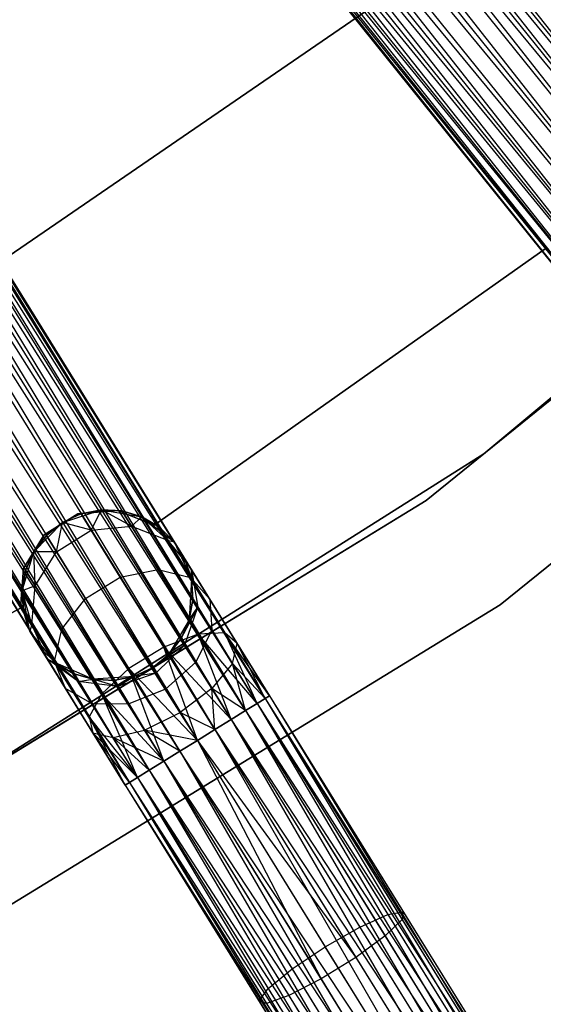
# Model space of a CAD drawing. Extents: x -91 to 92, y -91 to 92.
# Tile 200 of 256: x 31.23 to 37.36, y -56.12 to -44.59. Entities that reach past the tile are written whole.
import ezdxf

# ---------------------------------------------------------------- set-up
doc = ezdxf.new("R2010")
doc.units = 0
doc.header["$LTSCALE"] = 25.4
doc.layers.get('0').update_dxf_attribs({"linetype": 'CONTINUOUS'})

# ---------------------------------------------------------------- blocks, each defined once
blk = doc.blocks.new('NL2500012258_STL_2')
at = {"color": 0}
for p, q in [((120.446, -33.471, 178.068), (132.39, -48.568, 178.249)), ((120.446, -33.471, 178.068), (132.39, -48.568, 178.249)), ((120.322, -33.571, 178.249), (132.39, -48.568, 178.249)), ((120.322, -33.571, 178.249), (132.39, -48.568, 178.249)), ((132.235, -48.693, 176.615), (120.322, -33.571, 176.751)), ((132.235, -48.693, 176.615), (120.322, -33.571, 176.751)), ((132.39, -48.568, 178.249), (120.167, -33.695, 178.385)), ((120.167, -33.695, 178.385), (132.06, -48.834, 178.471)), ((120.167, -33.695, 178.385), (132.06, -48.834, 178.471)), ((132.39, -48.568, 178.249), (120.167, -33.695, 178.385)), ((120.167, -33.695, 176.615), (132.235, -48.693, 176.615)), ((120.167, -33.695, 176.615), (132.235, -48.693, 176.615)), ((119.992, -33.837, 178.471), (132.06, -48.834, 178.471)), ((119.992, -33.837, 178.471), (132.06, -48.834, 178.471)), ((119.992, -33.837, 176.529), (131.873, -48.984, 176.5)), ((119.992, -33.837, 176.529), (131.873, -48.984, 176.5)), ((119.992, -33.837, 176.529), (132.235, -48.693, 176.615)), ((119.992, -33.837, 176.529), (132.235, -48.693, 176.615)), ((119.805, -33.987, 178.5), (131.873, -48.984, 178.5)), ((119.805, -33.987, 178.5), (131.873, -48.984, 178.5)), ((119.805, -33.987, 176.5), (131.873, -48.984, 176.5)), ((119.805, -33.987, 176.5), (131.873, -48.984, 176.5)), ((131.511, -49.275, 176.615), (119.619, -34.137, 176.529)), ((119.619, -34.137, 176.529), (131.873, -48.984, 176.5)), ((131.511, -49.275, 176.615), (119.619, -34.137, 176.529)), ((119.619, -34.137, 178.471), (131.687, -49.134, 178.471)), ((119.619, -34.137, 178.471), (131.687, -49.134, 178.471)), ((119.619, -34.137, 176.529), (131.873, -48.984, 176.5)), ((119.443, -34.278, 176.615), (131.511, -49.275, 176.615)), ((119.443, -34.278, 176.615), (131.511, -49.275, 176.615)), ((131.687, -49.134, 178.471), (119.443, -34.278, 178.385)), ((119.443, -34.278, 178.385), (131.357, -49.4, 178.249)), ((119.443, -34.278, 178.385), (131.357, -49.4, 178.249)), ((131.687, -49.134, 178.471), (119.443, -34.278, 178.385)), ((131.232, -49.5, 176.932), (119.289, -34.402, 176.751)), ((119.289, -34.402, 176.751), (131.511, -49.275, 176.615)), ((119.289, -34.402, 176.751), (131.511, -49.275, 176.615)), ((131.232, -49.5, 176.932), (119.289, -34.402, 176.751)), ((119.289, -34.402, 178.249), (131.357, -49.4, 178.249)), ((119.289, -34.402, 178.249), (131.357, -49.4, 178.249)), ((131.1, -49.606, 177.379), (119.077, -34.573, 177.145)), ((119.077, -34.573, 177.145), (131.232, -49.5, 176.932)), ((119.077, -34.573, 177.145), (131.232, -49.5, 176.932)), ((131.1, -49.606, 177.379), (119.077, -34.573, 177.145)), ((119.077, -34.573, 177.855), (131.145, -49.57, 177.855)), ((119.077, -34.573, 177.855), (131.145, -49.57, 177.855)), ((119.164, -34.503, 176.932), (131.232, -49.5, 176.932)), ((119.164, -34.503, 176.932), (131.232, -49.5, 176.932)), ((131.357, -49.4, 178.249), (119.164, -34.503, 178.068)), ((119.164, -34.503, 178.068), (131.145, -49.57, 177.855)), ((119.164, -34.503, 178.068), (131.145, -49.57, 177.855)), ((131.357, -49.4, 178.249), (119.164, -34.503, 178.068)), ((119.032, -34.609, 177.379), (131.1, -49.606, 177.379)), ((119.032, -34.609, 177.621), (131.1, -49.606, 177.379)), ((131.145, -49.57, 177.855), (119.032, -34.609, 177.621)), ((119.032, -34.609, 177.621), (131.1, -49.606, 177.379)), ((119.032, -34.609, 177.379), (131.1, -49.606, 177.379)), ((131.145, -49.57, 177.855), (119.032, -34.609, 177.621)), ((116.217, -36.597, 177.855), (126.351, -52.964, 177.855)), ((116.217, -36.597, 177.855), (126.351, -52.964, 177.855)), ((126.256, -53.023, 176.932), (116.217, -36.597, 177.145)), ((116.217, -36.597, 177.145), (126.4, -52.934, 177.379)), ((116.217, -36.597, 177.145), (126.4, -52.934, 177.379)), ((126.256, -53.023, 176.932), (116.217, -36.597, 177.145)), ((126.4, -52.934, 177.379), (116.266, -36.567, 177.621)), ((116.266, -36.567, 177.379), (126.4, -52.934, 177.379)), ((126.4, -52.934, 177.379), (116.266, -36.567, 177.621)), ((116.266, -36.567, 177.621), (126.351, -52.964, 177.855)), ((116.266, -36.567, 177.621), (126.351, -52.964, 177.855)), ((116.266, -36.567, 177.379), (126.4, -52.934, 177.379)), ((115.986, -36.74, 178.249), (126.12, -53.107, 178.249)), ((115.986, -36.74, 178.249), (126.12, -53.107, 178.249)), ((125.951, -53.211, 176.615), (115.986, -36.74, 176.751)), ((115.986, -36.74, 176.751), (126.256, -53.023, 176.932)), ((115.986, -36.74, 176.751), (126.256, -53.023, 176.932)), ((125.951, -53.211, 176.615), (115.986, -36.74, 176.751)), ((126.351, -52.964, 177.855), (116.122, -36.656, 178.068)), ((116.122, -36.656, 178.068), (126.12, -53.107, 178.249)), ((116.122, -36.656, 178.068), (126.12, -53.107, 178.249)), ((126.351, -52.964, 177.855), (116.122, -36.656, 178.068)), ((116.122, -36.656, 176.932), (126.256, -53.023, 176.932)), ((116.122, -36.656, 176.932), (126.256, -53.023, 176.932)), ((126.12, -53.107, 178.249), (115.817, -36.845, 178.385)), ((115.817, -36.845, 178.385), (125.759, -53.33, 178.471)), ((115.817, -36.845, 178.385), (125.759, -53.33, 178.471)), ((126.12, -53.107, 178.249), (115.817, -36.845, 178.385)), ((115.817, -36.845, 176.615), (125.951, -53.211, 176.615)), ((115.817, -36.845, 176.615), (125.951, -53.211, 176.615)), ((115.626, -36.963, 178.471), (125.759, -53.33, 178.471)), ((115.626, -36.963, 178.471), (125.759, -53.33, 178.471)), ((115.626, -36.963, 176.529), (125.556, -53.456, 176.5)), ((115.626, -36.963, 176.529), (125.556, -53.456, 176.5)), ((115.626, -36.963, 176.529), (125.951, -53.211, 176.615)), ((115.626, -36.963, 176.529), (125.951, -53.211, 176.615)), ((115.422, -37.089, 178.5), (125.556, -53.456, 178.5)), ((115.422, -37.089, 178.5), (125.556, -53.456, 178.5)), ((115.422, -37.089, 176.5), (125.556, -53.456, 176.5)), ((115.422, -37.089, 176.5), (125.556, -53.456, 176.5)), ((125.161, -53.701, 176.615), (115.219, -37.215, 176.529)), ((115.219, -37.215, 176.529), (125.556, -53.456, 176.5)), ((125.161, -53.701, 176.615), (115.219, -37.215, 176.529)), ((115.219, -37.215, 178.471), (125.352, -53.582, 178.471)), ((115.219, -37.215, 178.471), (125.352, -53.582, 178.471)), ((115.219, -37.215, 176.529), (125.556, -53.456, 176.5)), ((115.027, -37.334, 176.615), (125.161, -53.701, 176.615)), ((115.027, -37.334, 176.615), (125.161, -53.701, 176.615)), ((125.352, -53.582, 178.471), (115.027, -37.334, 178.385)), ((115.027, -37.334, 178.385), (124.992, -53.805, 178.249)), ((115.027, -37.334, 178.385), (124.992, -53.805, 178.249)), ((125.352, -53.582, 178.471), (115.027, -37.334, 178.385)), ((124.856, -53.889, 176.932), (114.858, -37.439, 176.751)), ((114.858, -37.439, 176.751), (125.161, -53.701, 176.615)), ((114.858, -37.439, 176.751), (125.161, -53.701, 176.615)), ((124.856, -53.889, 176.932), (114.858, -37.439, 176.751)), ((114.858, -37.439, 178.249), (124.992, -53.805, 178.249)), ((114.858, -37.439, 178.249), (124.992, -53.805, 178.249)), ((114.722, -37.523, 176.932), (124.856, -53.889, 176.932)), ((114.722, -37.523, 176.932), (124.856, -53.889, 176.932)), ((124.992, -53.805, 178.249), (114.722, -37.523, 178.068)), ((114.722, -37.523, 178.068), (124.761, -53.948, 177.855)), ((114.722, -37.523, 178.068), (124.761, -53.948, 177.855)), ((124.992, -53.805, 178.249), (114.722, -37.523, 178.068)), ((114.578, -37.612, 177.379), (124.712, -53.979, 177.379)), ((114.578, -37.612, 177.621), (124.712, -53.979, 177.379)), ((124.761, -53.948, 177.855), (114.578, -37.612, 177.621)), ((114.578, -37.612, 177.621), (124.712, -53.979, 177.379)), ((114.578, -37.612, 177.379), (124.712, -53.979, 177.379)), ((124.761, -53.948, 177.855), (114.578, -37.612, 177.621)), ((124.712, -53.979, 177.379), (114.627, -37.582, 177.145)), ((114.627, -37.582, 177.145), (124.856, -53.889, 176.932)), ((114.627, -37.582, 177.145), (124.856, -53.889, 176.932)), ((124.712, -53.979, 177.379), (114.627, -37.582, 177.145)), ((114.627, -37.582, 177.855), (124.761, -53.948, 177.855)), ((114.627, -37.582, 177.855), (124.761, -53.948, 177.855)), ((121.509, -49.049, 20), (127.787, -44.74, 20)), ((127.787, -44.74, 22), (121.509, -49.049, 22)), ((127.787, -44.74, 22), (121.509, -49.049, 22)), ((121.509, -49.049, 20), (127.787, -44.74, 20)), ((128.909, -50.1, 19), (135.136, -44.914, 19)), ((135.136, -44.914, 20), (128.909, -50.1, 20)), ((128.909, -50.1, 19), (135.136, -44.914, 19)), ((135.136, -44.914, 20), (128.909, -50.1, 20)), ((134.537, -45.543, 26.5), (128.233, -50.646, 26.5)), ((128.233, -50.646, 17), (134.537, -45.543, 17)), ((128.233, -50.646, 17), (134.537, -45.543, 17)), ((134.537, -45.543, 26.5), (128.233, -50.646, 26.5)), ((129.099, -51.871, 26.5), (135.555, -46.645, 26.5)), ((135.555, -46.645, 17), (129.099, -51.871, 17)), ((129.099, -51.871, 26.5), (135.555, -46.645, 26.5)), ((135.555, -46.645, 17), (129.099, -51.871, 17)), ((129.627, -47.701, 22), (125.051, -50.938, 22)), ((125.051, -50.938, 20), (129.627, -47.701, 20)), ((125.051, -50.938, 20), (129.627, -47.701, 20)), ((129.627, -47.701, 22), (125.051, -50.938, 22)), ((122.059, -54.428, 19), (128.909, -50.1, 19)), ((128.909, -50.1, 20), (122.059, -54.428, 20)), ((122.059, -54.428, 19), (128.909, -50.1, 19)), ((128.909, -50.1, 20), (122.059, -54.428, 20)), ((128.909, -50.1, 19), (128.909, -50.1, 20)), ((128.909, -50.1, 19), (128.909, -50.1, 20)), ((128.233, -50.646, 26.5), (121.317, -54.882, 26.5)), ((121.317, -54.882, 17), (128.233, -50.646, 17)), ((121.317, -54.882, 17), (128.233, -50.646, 17)), ((128.233, -50.646, 26.5), (121.317, -54.882, 26.5)), ((128.233, -50.646, 17), (128.233, -50.646, 26.5)), ((128.233, -50.646, 17), (128.233, -50.646, 26.5)), ((124.157, -50.803, 22), (123.762, -51.048, 22)), ((123.762, -51.048, 20), (124.157, -50.803, 20)), ((123.762, -51.048, 20), (124.157, -50.803, 20)), ((124.157, -50.803, 22), (123.762, -51.048, 22)), ((123.977, -50.905, 20), (124.432, -50.758, 20)), ((123.977, -50.905, 20), (124.432, -50.758, 20)), ((124.195, -50.804, 25.5), (123.977, -50.905, 25.5)), ((124.195, -50.804, 25.5), (123.977, -50.905, 25.5)), ((124.195, -50.804, 25.5), (123.977, -50.905, 20)), ((124.195, -50.804, 25.5), (123.977, -50.905, 20)), ((124.62, -50.764, 22), (124.157, -50.803, 22)), ((124.157, -50.803, 20), (124.62, -50.764, 20)), ((124.157, -50.803, 20), (124.62, -50.764, 20)), ((124.62, -50.764, 22), (124.157, -50.803, 22)), ((124.157, -50.803, 22), (124.157, -50.803, 20)), ((124.157, -50.803, 22), (124.157, -50.803, 20)), ((124.432, -50.758, 25.5), (124.195, -50.804, 25.5)), ((124.195, -50.804, 25.5), (124.432, -50.758, 20)), ((124.195, -50.804, 25.5), (124.432, -50.758, 20)), ((124.432, -50.758, 25.5), (124.195, -50.804, 25.5)), ((124.314, -50.996, 26.637), (124.195, -50.804, 25.5)), ((124.314, -50.996, 26.637), (124.195, -50.804, 25.5)), ((124.314, -50.996, 26.637), (124.432, -50.758, 25.5)), ((124.314, -50.996, 26.637), (124.432, -50.758, 25.5)), ((124.432, -50.758, 20), (124.904, -50.839, 20)), ((124.783, -50.948, 26.552), (124.432, -50.758, 25.5)), ((124.783, -50.948, 26.552), (124.432, -50.758, 25.5)), ((124.673, -50.77, 25.5), (124.432, -50.758, 25.5)), ((124.432, -50.758, 20), (124.673, -50.77, 25.5)), ((124.432, -50.758, 20), (124.904, -50.839, 20)), ((124.432, -50.758, 25.5), (124.432, -50.758, 20)), ((124.432, -50.758, 25.5), (124.432, -50.758, 20)), ((124.673, -50.77, 25.5), (124.432, -50.758, 25.5)), ((124.432, -50.758, 20), (124.673, -50.77, 25.5)), ((125.051, -50.938, 22), (124.62, -50.764, 22)), ((124.62, -50.764, 22), (124.62, -50.764, 20)), ((124.62, -50.764, 20), (125.051, -50.938, 20)), ((124.62, -50.764, 22), (124.62, -50.764, 20)), ((124.62, -50.764, 20), (125.051, -50.938, 20)), ((125.051, -50.938, 22), (124.62, -50.764, 22)), ((124.783, -50.948, 26.552), (124.673, -50.77, 25.5)), ((124.783, -50.948, 26.552), (124.673, -50.77, 25.5)), ((124.904, -50.839, 25.5), (124.673, -50.77, 25.5)), ((124.673, -50.77, 25.5), (124.904, -50.839, 20)), ((124.673, -50.77, 25.5), (124.904, -50.839, 20)), ((124.904, -50.839, 25.5), (124.673, -50.77, 25.5)), ((123.642, -51.247, 20), (123.977, -50.905, 20)), ((123.642, -51.247, 20), (123.977, -50.905, 20)), ((123.977, -50.905, 25.5), (123.788, -51.056, 25.5)), ((123.788, -51.056, 25.5), (123.977, -50.905, 20)), ((123.977, -50.905, 25.5), (123.788, -51.056, 25.5)), ((123.788, -51.056, 25.5), (123.977, -50.905, 20)), ((123.907, -51.248, 26.637), (123.977, -50.905, 25.5)), ((123.907, -51.248, 26.637), (123.977, -50.905, 25.5)), ((124.314, -50.996, 26.637), (123.977, -50.905, 25.5)), ((124.314, -50.996, 26.637), (123.977, -50.905, 25.5)), ((123.977, -50.905, 25.5), (123.977, -50.905, 20)), ((123.977, -50.905, 25.5), (123.977, -50.905, 20)), ((124.783, -50.948, 26.552), (124.904, -50.839, 25.5)), ((124.783, -50.948, 26.552), (124.904, -50.839, 25.5)), ((124.904, -50.839, 20), (125.284, -51.131, 20)), ((125.206, -51.114, 26.401), (124.904, -50.839, 25.5)), ((125.206, -51.114, 26.401), (124.904, -50.839, 25.5)), ((125.111, -50.962, 25.5), (124.904, -50.839, 25.5)), ((124.904, -50.839, 20), (125.111, -50.962, 25.5)), ((124.904, -50.839, 20), (125.284, -51.131, 20)), ((124.904, -50.839, 25.5), (124.904, -50.839, 20)), ((124.904, -50.839, 25.5), (124.904, -50.839, 20)), ((125.111, -50.962, 25.5), (124.904, -50.839, 25.5)), ((124.904, -50.839, 20), (125.111, -50.962, 25.5)), ((125.051, -50.938, 22), (125.051, -50.938, 20)), ((125.051, -50.938, 22), (125.051, -50.938, 20)), ((123.762, -51.048, 22), (123.52, -51.444, 22)), ((123.52, -51.444, 20), (123.762, -51.048, 20)), ((123.52, -51.444, 20), (123.762, -51.048, 20)), ((123.762, -51.048, 22), (123.52, -51.444, 22)), ((123.788, -51.056, 25.5), (123.642, -51.247, 25.5)), ((123.642, -51.247, 20), (123.788, -51.056, 25.5)), ((123.788, -51.056, 25.5), (123.642, -51.247, 25.5)), ((123.642, -51.247, 20), (123.788, -51.056, 25.5)), ((123.762, -51.048, 22), (123.762, -51.048, 20)), ((123.762, -51.048, 22), (123.762, -51.048, 20)), ((123.907, -51.248, 26.637), (123.788, -51.056, 25.5)), ((123.907, -51.248, 26.637), (123.788, -51.056, 25.5)), ((123.907, -51.248, 26.637), (124.314, -50.996, 26.637)), ((123.907, -51.248, 26.637), (124.314, -50.996, 26.637)), ((124.314, -50.996, 26.637), (124.783, -50.948, 26.552)), ((124.314, -50.996, 26.637), (124.783, -50.948, 26.552)), ((124.653, -51.544, 27.601), (124.314, -50.996, 26.637)), ((124.653, -51.544, 27.601), (124.314, -50.996, 26.637)), ((124.783, -50.948, 26.552), (125.206, -51.114, 26.401)), ((125.097, -51.455, 27.443), (124.783, -50.948, 26.552)), ((125.097, -51.455, 27.443), (124.783, -50.948, 26.552)), ((124.783, -50.948, 26.552), (125.206, -51.114, 26.401)), ((125.206, -51.114, 26.401), (125.111, -50.962, 25.5)), ((125.206, -51.114, 26.401), (125.111, -50.962, 25.5)), ((125.284, -51.131, 25.5), (125.111, -50.962, 25.5)), ((125.111, -50.962, 25.5), (125.284, -51.131, 20)), ((125.111, -50.962, 25.5), (125.284, -51.131, 20)), ((125.284, -51.131, 25.5), (125.111, -50.962, 25.5)), ((125.206, -51.114, 26.401), (125.284, -51.131, 25.5)), ((125.206, -51.114, 26.401), (125.284, -51.131, 25.5)), ((125.206, -51.114, 26.401), (125.486, -51.457, 26.219)), ((125.474, -51.548, 27.165), (125.206, -51.114, 26.401)), ((125.474, -51.548, 27.165), (125.206, -51.114, 26.401)), ((125.206, -51.114, 26.401), (125.486, -51.457, 26.219)), ((125.284, -51.131, 20), (125.485, -51.565, 20)), ((125.486, -51.457, 26.219), (125.284, -51.131, 25.5)), ((125.284, -51.131, 20), (125.41, -51.336, 25.5)), ((125.284, -51.131, 25.5), (125.284, -51.131, 20)), ((125.486, -51.457, 26.219), (125.284, -51.131, 25.5)), ((125.284, -51.131, 20), (125.41, -51.336, 25.5)), ((125.284, -51.131, 20), (125.485, -51.565, 20)), ((125.284, -51.131, 25.5), (125.284, -51.131, 20)), ((123.504, -51.706, 20), (123.642, -51.247, 20)), ((123.504, -51.706, 20), (123.642, -51.247, 20)), ((123.642, -51.247, 25.5), (123.545, -51.468, 25.5)), ((123.545, -51.468, 25.5), (123.642, -51.247, 20)), ((123.545, -51.468, 25.5), (123.642, -51.247, 20)), ((123.642, -51.247, 25.5), (123.545, -51.468, 25.5)), ((123.655, -51.646, 26.552), (123.642, -51.247, 25.5)), ((123.655, -51.646, 26.552), (123.642, -51.247, 25.5)), ((123.907, -51.248, 26.637), (123.642, -51.247, 25.5)), ((123.907, -51.248, 26.637), (123.642, -51.247, 25.5)), ((123.642, -51.247, 25.5), (123.642, -51.247, 20)), ((123.642, -51.247, 25.5), (123.642, -51.247, 20)), ((123.655, -51.646, 26.552), (123.907, -51.248, 26.637)), ((123.655, -51.646, 26.552), (123.907, -51.248, 26.637)), ((124.247, -51.796, 27.601), (123.907, -51.248, 26.637)), ((124.247, -51.796, 27.601), (123.907, -51.248, 26.637)), ((125.486, -51.457, 26.219), (125.41, -51.336, 25.5)), ((125.485, -51.565, 25.5), (125.41, -51.336, 25.5)), ((125.486, -51.457, 26.219), (125.41, -51.336, 25.5)), ((125.41, -51.336, 25.5), (125.485, -51.565, 20)), ((125.41, -51.336, 25.5), (125.485, -51.565, 20)), ((125.485, -51.565, 25.5), (125.41, -51.336, 25.5)), ((123.52, -51.444, 22), (123.483, -51.908, 22)), ((123.483, -51.908, 20), (123.52, -51.444, 20)), ((123.483, -51.908, 20), (123.52, -51.444, 20)), ((123.52, -51.444, 22), (123.483, -51.908, 22)), ((123.545, -51.468, 25.5), (123.504, -51.706, 25.5)), ((123.504, -51.706, 20), (123.545, -51.468, 25.5)), ((123.545, -51.468, 25.5), (123.504, -51.706, 25.5)), ((123.504, -51.706, 20), (123.545, -51.468, 25.5)), ((123.52, -51.444, 22), (123.52, -51.444, 20)), ((123.52, -51.444, 22), (123.52, -51.444, 20)), ((123.655, -51.646, 26.552), (123.545, -51.468, 25.5)), ((123.655, -51.646, 26.552), (123.545, -51.468, 25.5)), ((124.653, -51.544, 27.601), (125.097, -51.455, 27.443)), ((124.653, -51.544, 27.601), (125.097, -51.455, 27.443)), ((125.097, -51.455, 27.443), (125.474, -51.548, 27.165)), ((125.566, -52.213, 28.039), (125.097, -51.455, 27.443)), ((125.566, -52.213, 28.039), (125.097, -51.455, 27.443)), ((125.097, -51.455, 27.443), (125.474, -51.548, 27.165)), ((125.485, -51.565, 25.5), (125.486, -51.457, 26.219)), ((125.485, -51.565, 25.5), (125.486, -51.457, 26.219)), ((125.502, -51.805, 25.5), (125.486, -51.457, 26.219)), ((125.486, -51.457, 26.219), (125.559, -51.898, 26.048)), ((125.502, -51.805, 25.5), (125.486, -51.457, 26.219)), ((125.7, -51.804, 26.829), (125.486, -51.457, 26.219)), ((125.7, -51.804, 26.829), (125.486, -51.457, 26.219)), ((125.486, -51.457, 26.219), (125.559, -51.898, 26.048)), ((124.247, -51.796, 27.601), (124.653, -51.544, 27.601)), ((124.247, -51.796, 27.601), (124.653, -51.544, 27.601)), ((125.161, -52.363, 28.245), (124.653, -51.544, 27.601)), ((125.161, -52.363, 28.245), (124.653, -51.544, 27.601)), ((125.485, -51.565, 20), (125.461, -52.043, 20)), ((125.485, -51.565, 20), (125.461, -52.043, 20)), ((125.474, -51.548, 27.165), (125.7, -51.804, 26.829)), ((125.877, -52.198, 27.675), (125.474, -51.548, 27.165)), ((125.877, -52.198, 27.675), (125.474, -51.548, 27.165)), ((125.474, -51.548, 27.165), (125.7, -51.804, 26.829)), ((125.502, -51.805, 25.5), (125.485, -51.565, 25.5)), ((125.485, -51.565, 20), (125.502, -51.805, 25.5)), ((125.485, -51.565, 25.5), (125.485, -51.565, 20)), ((125.485, -51.565, 25.5), (125.485, -51.565, 20)), ((125.502, -51.805, 25.5), (125.485, -51.565, 25.5)), ((125.485, -51.565, 20), (125.502, -51.805, 25.5)), ((123.655, -51.646, 26.552), (123.504, -51.706, 25.5)), ((123.655, -51.646, 26.552), (123.504, -51.706, 25.5)), ((123.596, -52.176, 20), (123.504, -51.706, 20)), ((123.616, -52.099, 26.401), (123.504, -51.706, 25.5)), ((123.504, -51.706, 25.5), (123.521, -51.946, 25.5)), ((123.616, -52.099, 26.401), (123.504, -51.706, 25.5)), ((123.521, -51.946, 25.5), (123.504, -51.706, 20)), ((123.596, -52.176, 20), (123.504, -51.706, 20)), ((123.521, -51.946, 25.5), (123.504, -51.706, 20)), ((123.504, -51.706, 25.5), (123.521, -51.946, 25.5)), ((123.504, -51.706, 25.5), (123.504, -51.706, 20)), ((123.504, -51.706, 25.5), (123.504, -51.706, 20)), ((123.616, -52.099, 26.401), (123.655, -51.646, 26.552)), ((123.616, -52.099, 26.401), (123.655, -51.646, 26.552)), ((123.969, -52.153, 27.443), (123.655, -51.646, 26.552)), ((123.969, -52.153, 27.443), (123.655, -51.646, 26.552)), ((123.969, -52.153, 27.443), (124.247, -51.796, 27.601)), ((123.969, -52.153, 27.443), (124.247, -51.796, 27.601)), ((124.754, -52.615, 28.245), (124.247, -51.796, 27.601)), ((124.754, -52.615, 28.245), (124.247, -51.796, 27.601)), ((125.461, -52.043, 25.5), (125.502, -51.805, 25.5)), ((125.502, -51.805, 25.5), (125.461, -52.043, 20)), ((125.502, -51.805, 25.5), (125.461, -52.043, 20)), ((125.461, -52.043, 25.5), (125.502, -51.805, 25.5)), ((125.559, -51.898, 26.048), (125.502, -51.805, 25.5)), ((125.559, -51.898, 26.048), (125.502, -51.805, 25.5)), ((125.7, -51.804, 26.829), (125.723, -52.162, 26.513)), ((126.021, -52.322, 27.236), (125.7, -51.804, 26.829)), ((126.021, -52.322, 27.236), (125.7, -51.804, 26.829)), ((125.7, -51.804, 26.829), (125.723, -52.162, 26.513)), ((123.483, -51.908, 22), (118.543, -54.558, 22)), ((118.543, -54.558, 20), (123.483, -51.908, 20)), ((118.543, -54.558, 20), (123.483, -51.908, 20)), ((123.483, -51.908, 22), (118.543, -54.558, 22)), ((122.016, -56.209, 26.5), (129.099, -51.871, 26.5)), ((129.099, -51.871, 17), (122.016, -56.209, 17)), ((122.016, -56.209, 26.5), (129.099, -51.871, 26.5)), ((129.099, -51.871, 17), (122.016, -56.209, 17)), ((123.483, -51.908, 22), (123.483, -51.908, 20)), ((123.483, -51.908, 22), (123.483, -51.908, 20)), ((123.616, -52.099, 26.401), (123.521, -51.946, 25.5)), ((123.521, -51.946, 25.5), (123.596, -52.176, 25.5)), ((123.616, -52.099, 26.401), (123.521, -51.946, 25.5)), ((123.596, -52.176, 20), (123.521, -51.946, 25.5)), ((123.521, -51.946, 25.5), (123.596, -52.176, 25.5)), ((123.596, -52.176, 20), (123.521, -51.946, 25.5)), ((125.364, -52.264, 25.5), (125.559, -51.898, 26.048)), ((125.364, -52.264, 25.5), (125.559, -51.898, 26.048)), ((125.409, -52.336, 25.927), (125.559, -51.898, 26.048)), ((125.409, -52.336, 25.927), (125.559, -51.898, 26.048)), ((125.461, -52.043, 25.5), (125.559, -51.898, 26.048)), ((125.461, -52.043, 25.5), (125.559, -51.898, 26.048)), ((125.723, -52.162, 26.513), (125.559, -51.898, 26.048)), ((125.723, -52.162, 26.513), (125.559, -51.898, 26.048)), ((129.099, -51.871, 26.5), (129.099, -51.871, 17)), ((129.099, -51.871, 26.5), (129.099, -51.871, 17)), ((125.461, -52.043, 20), (125.218, -52.455, 20)), ((125.461, -52.043, 20), (125.218, -52.455, 20)), ((125.364, -52.264, 25.5), (125.461, -52.043, 25.5)), ((125.461, -52.043, 20), (125.364, -52.264, 25.5)), ((125.364, -52.264, 25.5), (125.461, -52.043, 25.5)), ((125.461, -52.043, 20), (125.364, -52.264, 25.5)), ((125.461, -52.043, 25.5), (125.461, -52.043, 20)), ((125.461, -52.043, 25.5), (125.461, -52.043, 20)), ((123.616, -52.099, 26.401), (123.596, -52.176, 25.5)), ((123.616, -52.099, 26.401), (123.596, -52.176, 25.5)), ((123.895, -52.549, 20), (123.596, -52.176, 20)), ((123.798, -52.502, 26.219), (123.596, -52.176, 25.5)), ((123.596, -52.176, 25.5), (123.596, -52.176, 20)), ((123.722, -52.381, 25.5), (123.596, -52.176, 20)), ((123.798, -52.502, 26.219), (123.596, -52.176, 25.5)), ((123.722, -52.381, 25.5), (123.596, -52.176, 20)), ((123.895, -52.549, 20), (123.596, -52.176, 20)), ((123.596, -52.176, 25.5), (123.596, -52.176, 20)), ((123.798, -52.502, 26.219), (123.616, -52.099, 26.401)), ((123.884, -52.533, 27.165), (123.616, -52.099, 26.401)), ((123.798, -52.502, 26.219), (123.616, -52.099, 26.401)), ((123.884, -52.533, 27.165), (123.616, -52.099, 26.401)), ((123.884, -52.533, 27.165), (123.969, -52.153, 27.443)), ((123.884, -52.533, 27.165), (123.969, -52.153, 27.443)), ((124.438, -52.911, 28.039), (123.969, -52.153, 27.443)), ((124.438, -52.911, 28.039), (123.969, -52.153, 27.443)), ((125.723, -52.162, 26.513), (125.536, -52.541, 26.288)), ((125.723, -52.162, 26.513), (125.536, -52.541, 26.288)), ((125.877, -52.198, 27.675), (125.566, -52.213, 28.039)), ((125.877, -52.198, 27.675), (125.566, -52.213, 28.039)), ((125.967, -52.557, 26.823), (125.723, -52.162, 26.513)), ((125.967, -52.557, 26.823), (125.723, -52.162, 26.513)), ((126.256, -53.023, 28.068), (125.877, -52.198, 27.675)), ((126.351, -52.964, 27.855), (125.877, -52.198, 27.675)), ((126.256, -53.023, 28.068), (125.877, -52.198, 27.675)), ((126.351, -52.964, 27.855), (125.877, -52.198, 27.675)), ((126.4, -52.934, 27.621), (125.877, -52.198, 27.675)), ((126.4, -52.934, 27.621), (125.877, -52.198, 27.675)), ((126.021, -52.322, 27.236), (125.877, -52.198, 27.675)), ((126.021, -52.322, 27.236), (125.877, -52.198, 27.675)), ((125.566, -52.213, 28.039), (125.161, -52.363, 28.245)), ((125.566, -52.213, 28.039), (125.161, -52.363, 28.245)), ((125.218, -52.455, 25.5), (125.364, -52.264, 25.5)), ((125.364, -52.264, 25.5), (125.218, -52.455, 20)), ((125.364, -52.264, 25.5), (125.218, -52.455, 20)), ((125.218, -52.455, 25.5), (125.364, -52.264, 25.5)), ((125.364, -52.264, 25.5), (125.409, -52.336, 25.927)), ((125.364, -52.264, 25.5), (125.409, -52.336, 25.927)), ((125.951, -53.211, 28.385), (125.566, -52.213, 28.039)), ((126.12, -53.107, 28.249), (125.566, -52.213, 28.039)), ((125.951, -53.211, 28.385), (125.566, -52.213, 28.039)), ((126.12, -53.107, 28.249), (125.566, -52.213, 28.039)), ((126.256, -53.023, 28.068), (125.566, -52.213, 28.039)), ((126.256, -53.023, 28.068), (125.566, -52.213, 28.039)), ((125.967, -52.557, 26.823), (126.021, -52.322, 27.236)), ((125.967, -52.557, 26.823), (126.021, -52.322, 27.236)), ((126.4, -52.934, 27.379), (126.021, -52.322, 27.236)), ((126.4, -52.934, 27.621), (126.021, -52.322, 27.236)), ((126.4, -52.934, 27.621), (126.021, -52.322, 27.236)), ((126.4, -52.934, 27.379), (126.021, -52.322, 27.236)), ((126.351, -52.964, 27.145), (126.021, -52.322, 27.236)), ((126.351, -52.964, 27.145), (126.021, -52.322, 27.236)), ((123.798, -52.502, 26.219), (123.722, -52.381, 25.5)), ((123.722, -52.381, 25.5), (123.895, -52.549, 25.5)), ((123.798, -52.502, 26.219), (123.722, -52.381, 25.5)), ((123.895, -52.549, 20), (123.722, -52.381, 25.5)), ((123.722, -52.381, 25.5), (123.895, -52.549, 25.5)), ((123.895, -52.549, 20), (123.722, -52.381, 25.5)), ((125.161, -52.363, 28.245), (124.754, -52.615, 28.245)), ((125.161, -52.363, 28.245), (124.754, -52.615, 28.245)), ((125.409, -52.336, 25.927), (125.029, -52.606, 25.5)), ((125.409, -52.336, 25.927), (125.029, -52.606, 25.5)), ((125.409, -52.336, 25.927), (125.07, -52.671, 25.883)), ((125.409, -52.336, 25.927), (125.07, -52.671, 25.883)), ((125.556, -53.456, 28.5), (125.161, -52.363, 28.245)), ((125.759, -53.33, 28.471), (125.161, -52.363, 28.245)), ((125.556, -53.456, 28.5), (125.161, -52.363, 28.245)), ((125.759, -53.33, 28.471), (125.161, -52.363, 28.245)), ((125.951, -53.211, 28.385), (125.161, -52.363, 28.245)), ((125.951, -53.211, 28.385), (125.161, -52.363, 28.245)), ((125.218, -52.455, 25.5), (125.409, -52.336, 25.927)), ((125.218, -52.455, 25.5), (125.409, -52.336, 25.927)), ((125.536, -52.541, 26.288), (125.409, -52.336, 25.927)), ((125.536, -52.541, 26.288), (125.409, -52.336, 25.927)), ((124.16, -52.765, 26.048), (123.798, -52.502, 26.219)), ((123.798, -52.502, 26.219), (123.895, -52.549, 25.5)), ((123.798, -52.502, 26.219), (123.895, -52.549, 25.5)), ((124.012, -52.849, 26.829), (123.798, -52.502, 26.219)), ((124.16, -52.765, 26.048), (123.798, -52.502, 26.219)), ((124.012, -52.849, 26.829), (123.798, -52.502, 26.219)), ((124.012, -52.849, 26.829), (123.884, -52.533, 27.165)), ((124.287, -53.182, 27.675), (123.884, -52.533, 27.165)), ((124.012, -52.849, 26.829), (123.884, -52.533, 27.165)), ((124.287, -53.182, 27.675), (123.884, -52.533, 27.165)), ((124.333, -52.741, 20), (123.895, -52.549, 20)), ((124.16, -52.765, 26.048), (123.895, -52.549, 25.5)), ((123.895, -52.549, 25.5), (124.102, -52.672, 25.5)), ((124.16, -52.765, 26.048), (123.895, -52.549, 25.5)), ((124.102, -52.672, 25.5), (123.895, -52.549, 20)), ((124.333, -52.741, 20), (123.895, -52.549, 20)), ((124.102, -52.672, 25.5), (123.895, -52.549, 20)), ((123.895, -52.549, 25.5), (124.102, -52.672, 25.5)), ((123.895, -52.549, 25.5), (123.895, -52.549, 20)), ((123.895, -52.549, 25.5), (123.895, -52.549, 20)), ((125.218, -52.455, 20), (125.029, -52.606, 20)), ((125.029, -52.606, 25.5), (125.218, -52.455, 25.5)), ((125.029, -52.606, 25.5), (125.218, -52.455, 25.5)), ((125.218, -52.455, 20), (125.029, -52.606, 20)), ((125.536, -52.541, 26.288), (125.184, -52.855, 26.207)), ((125.536, -52.541, 26.288), (125.184, -52.855, 26.207)), ((125.218, -52.455, 25.5), (125.218, -52.455, 20)), ((125.218, -52.455, 25.5), (125.218, -52.455, 20)), ((125.726, -52.849, 26.53), (125.536, -52.541, 26.288)), ((125.726, -52.849, 26.53), (125.536, -52.541, 26.288)), ((125.967, -52.557, 26.823), (125.726, -52.849, 26.53)), ((125.967, -52.557, 26.823), (125.726, -52.849, 26.53)), ((126.351, -52.964, 27.145), (125.967, -52.557, 26.823)), ((126.256, -53.023, 26.932), (125.967, -52.557, 26.823)), ((126.351, -52.964, 27.145), (125.967, -52.557, 26.823)), ((126.256, -53.023, 26.932), (125.967, -52.557, 26.823)), ((126.12, -53.107, 26.751), (125.967, -52.557, 26.823)), ((126.12, -53.107, 26.751), (125.967, -52.557, 26.823)), ((124.16, -52.765, 26.048), (124.102, -52.672, 25.5)), ((124.102, -52.672, 25.5), (124.333, -52.741, 25.5)), ((124.16, -52.765, 26.048), (124.102, -52.672, 25.5)), ((124.333, -52.741, 20), (124.102, -52.672, 25.5)), ((124.102, -52.672, 25.5), (124.333, -52.741, 25.5)), ((124.333, -52.741, 20), (124.102, -52.672, 25.5)), ((124.754, -52.615, 28.245), (124.438, -52.911, 28.039)), ((124.754, -52.615, 28.245), (124.438, -52.911, 28.039)), ((125.07, -52.671, 25.883), (124.619, -52.825, 25.927)), ((125.07, -52.671, 25.883), (124.619, -52.825, 25.927)), ((125.161, -53.701, 28.385), (124.754, -52.615, 28.245)), ((125.352, -53.582, 28.471), (124.754, -52.615, 28.245)), ((125.161, -53.701, 28.385), (124.754, -52.615, 28.245)), ((125.352, -53.582, 28.471), (124.754, -52.615, 28.245)), ((125.556, -53.456, 28.5), (124.754, -52.615, 28.245)), ((125.556, -53.456, 28.5), (124.754, -52.615, 28.245)), ((125.029, -52.606, 20), (124.811, -52.707, 20)), ((124.811, -52.707, 25.5), (125.029, -52.606, 25.5)), ((124.811, -52.707, 25.5), (125.029, -52.606, 25.5)), ((125.029, -52.606, 20), (124.811, -52.707, 20)), ((125.07, -52.671, 25.883), (124.811, -52.707, 25.5)), ((125.07, -52.671, 25.883), (124.811, -52.707, 25.5)), ((125.029, -52.606, 25.5), (125.07, -52.671, 25.883)), ((125.029, -52.606, 25.5), (125.07, -52.671, 25.883)), ((125.029, -52.606, 25.5), (125.029, -52.606, 20)), ((125.029, -52.606, 25.5), (125.029, -52.606, 20)), ((125.07, -52.671, 25.883), (125.184, -52.855, 26.207)), ((125.07, -52.671, 25.883), (125.184, -52.855, 26.207)), ((124.16, -52.765, 26.048), (124.333, -52.741, 25.5)), ((124.16, -52.765, 26.048), (124.333, -52.741, 25.5)), ((124.619, -52.825, 25.927), (124.16, -52.765, 26.048)), ((124.323, -53.028, 26.513), (124.16, -52.765, 26.048)), ((124.619, -52.825, 25.927), (124.16, -52.765, 26.048)), ((124.323, -53.028, 26.513), (124.16, -52.765, 26.048)), ((124.811, -52.707, 20), (124.333, -52.741, 20)), ((124.811, -52.707, 20), (124.333, -52.741, 20)), ((124.619, -52.825, 25.927), (124.333, -52.741, 25.5)), ((124.333, -52.741, 25.5), (124.574, -52.753, 25.5)), ((124.619, -52.825, 25.927), (124.333, -52.741, 25.5)), ((124.574, -52.753, 25.5), (124.333, -52.741, 20)), ((124.574, -52.753, 25.5), (124.333, -52.741, 20)), ((124.333, -52.741, 25.5), (124.574, -52.753, 25.5)), ((124.333, -52.741, 25.5), (124.333, -52.741, 20)), ((124.333, -52.741, 25.5), (124.333, -52.741, 20)), ((124.574, -52.753, 25.5), (124.811, -52.707, 25.5)), ((124.811, -52.707, 20), (124.574, -52.753, 25.5)), ((124.574, -52.753, 25.5), (124.811, -52.707, 25.5)), ((124.811, -52.707, 20), (124.574, -52.753, 25.5)), ((124.619, -52.825, 25.927), (124.574, -52.753, 25.5)), ((124.619, -52.825, 25.927), (124.574, -52.753, 25.5)), ((124.619, -52.825, 25.927), (124.811, -52.707, 25.5)), ((124.619, -52.825, 25.927), (124.811, -52.707, 25.5)), ((124.811, -52.707, 25.5), (124.811, -52.707, 20)), ((124.811, -52.707, 25.5), (124.811, -52.707, 20)), ((124.323, -53.028, 26.513), (124.012, -52.849, 26.829)), ((124.333, -53.367, 27.236), (124.012, -52.849, 26.829)), ((124.323, -53.028, 26.513), (124.012, -52.849, 26.829)), ((124.333, -53.367, 27.236), (124.012, -52.849, 26.829)), ((124.746, -53.031, 26.288), (124.619, -52.825, 25.927)), ((124.746, -53.031, 26.288), (124.619, -52.825, 25.927)), ((125.184, -52.855, 26.207), (124.746, -53.031, 26.288)), ((125.184, -52.855, 26.207), (124.746, -53.031, 26.288)), ((125.184, -52.855, 26.207), (125.354, -53.131, 26.424)), ((125.184, -52.855, 26.207), (125.354, -53.131, 26.424)), ((125.726, -52.849, 26.53), (125.354, -53.131, 26.424)), ((125.726, -52.849, 26.53), (125.354, -53.131, 26.424)), ((126.12, -53.107, 26.751), (125.726, -52.849, 26.53)), ((126.12, -53.107, 26.751), (125.726, -52.849, 26.53)), ((125.951, -53.211, 26.615), (125.726, -52.849, 26.53)), ((125.951, -53.211, 26.615), (125.726, -52.849, 26.53)), ((125.759, -53.33, 26.529), (125.726, -52.849, 26.53)), ((125.759, -53.33, 26.529), (125.726, -52.849, 26.53)), ((124.438, -52.911, 28.039), (124.287, -53.182, 27.675)), ((124.438, -52.911, 28.039), (124.287, -53.182, 27.675)), ((124.856, -53.889, 28.068), (124.438, -52.911, 28.039)), ((124.992, -53.805, 28.249), (124.438, -52.911, 28.039)), ((124.856, -53.889, 28.068), (124.438, -52.911, 28.039)), ((124.992, -53.805, 28.249), (124.438, -52.911, 28.039)), ((125.161, -53.701, 28.385), (124.438, -52.911, 28.039)), ((125.161, -53.701, 28.385), (124.438, -52.911, 28.039)), ((126.12, -53.107, 178.249), (126.351, -52.964, 177.855)), ((126.12, -53.107, 178.249), (126.351, -52.964, 177.855)), ((126.4, -52.934, 177.379), (126.256, -53.023, 176.932)), ((126.4, -52.934, 177.379), (126.256, -53.023, 176.932)), ((126.256, -53.023, 26.932), (126.351, -52.964, 27.145)), ((126.351, -52.964, 27.855), (126.256, -53.023, 28.068)), ((126.351, -52.964, 27.855), (126.256, -53.023, 28.068)), ((126.256, -53.023, 26.932), (126.351, -52.964, 27.145)), ((126.351, -52.964, 177.855), (126.4, -52.934, 177.379)), ((126.351, -52.964, 177.855), (126.4, -52.934, 177.379)), ((126.351, -52.964, 27.145), (126.4, -52.934, 27.379)), ((126.4, -52.934, 27.621), (126.351, -52.964, 27.855)), ((126.4, -52.934, 27.621), (126.351, -52.964, 27.855)), ((126.351, -52.964, 27.145), (126.4, -52.934, 27.379)), ((126.351, -52.964, 177.855), (127.953, -55.552, 177.626)), ((126.351, -52.964, 177.855), (127.953, -55.552, 177.626)), ((126.351, -52.964, 27.145), (130.4, -59.504, 27.145)), ((126.351, -52.964, 27.145), (130.4, -59.504, 27.145)), ((126.351, -52.964, 27.855), (130.449, -59.473, 27.621)), ((126.351, -52.964, 27.855), (130.449, -59.473, 27.621)), ((126.351, -52.964, 27.855), (130.305, -59.563, 28.068)), ((126.351, -52.964, 27.855), (130.305, -59.563, 28.068)), ((126.4, -52.934, 177.379), (127.965, -55.461, 177.156)), ((126.4, -52.934, 177.379), (127.965, -55.461, 177.156)), ((126.4, -52.934, 27.379), (130.4, -59.504, 27.145)), ((126.4, -52.934, 27.379), (130.4, -59.504, 27.145)), ((126.4, -52.934, 27.379), (130.449, -59.473, 27.621)), ((126.4, -52.934, 27.379), (130.449, -59.473, 27.621)), ((126.4, -52.934, 27.621), (130.449, -59.473, 27.621)), ((126.4, -52.934, 27.621), (130.449, -59.473, 27.621)), ((124.746, -53.031, 26.288), (124.323, -53.028, 26.513)), ((124.568, -53.423, 26.823), (124.323, -53.028, 26.513)), ((124.746, -53.031, 26.288), (124.323, -53.028, 26.513)), ((124.568, -53.423, 26.823), (124.323, -53.028, 26.513)), ((124.936, -53.338, 26.53), (124.746, -53.031, 26.288)), ((124.936, -53.338, 26.53), (124.746, -53.031, 26.288)), ((124.936, -53.338, 26.53), (125.354, -53.131, 26.424)), ((124.936, -53.338, 26.53), (125.354, -53.131, 26.424)), ((125.354, -53.131, 26.424), (125.556, -53.456, 26.5)), ((125.759, -53.33, 26.529), (125.354, -53.131, 26.424)), ((125.759, -53.33, 26.529), (125.354, -53.131, 26.424)), ((125.354, -53.131, 26.424), (125.556, -53.456, 26.5)), ((125.759, -53.33, 178.471), (126.12, -53.107, 178.249)), ((125.759, -53.33, 178.471), (126.12, -53.107, 178.249)), ((126.256, -53.023, 176.932), (125.951, -53.211, 176.615)), ((126.256, -53.023, 176.932), (125.951, -53.211, 176.615)), ((125.951, -53.211, 26.615), (126.12, -53.107, 26.751)), ((126.12, -53.107, 28.249), (125.951, -53.211, 28.385)), ((126.12, -53.107, 28.249), (125.951, -53.211, 28.385)), ((125.951, -53.211, 26.615), (126.12, -53.107, 26.751)), ((126.12, -53.107, 26.751), (126.256, -53.023, 26.932)), ((126.256, -53.023, 28.068), (126.12, -53.107, 28.249)), ((126.256, -53.023, 28.068), (126.12, -53.107, 28.249)), ((126.12, -53.107, 26.751), (126.256, -53.023, 26.932)), ((126.12, -53.107, 178.249), (127.753, -55.745, 178.015)), ((126.12, -53.107, 178.249), (127.753, -55.745, 178.015)), ((126.12, -53.107, 26.751), (130.169, -59.647, 26.751)), ((126.12, -53.107, 26.751), (130.169, -59.647, 26.751)), ((126.12, -53.107, 28.249), (130.305, -59.563, 28.068)), ((126.12, -53.107, 28.249), (130.305, -59.563, 28.068)), ((126.12, -53.107, 28.249), (130, -59.751, 28.385)), ((126.12, -53.107, 28.249), (130, -59.751, 28.385)), ((126.256, -53.023, 176.932), (127.785, -55.493, 176.713)), ((126.256, -53.023, 176.932), (127.785, -55.493, 176.713)), ((126.256, -53.023, 26.932), (130.169, -59.647, 26.751)), ((126.256, -53.023, 26.932), (130.169, -59.647, 26.751)), ((126.256, -53.023, 26.932), (130.4, -59.504, 27.145)), ((126.256, -53.023, 26.932), (130.4, -59.504, 27.145)), ((126.256, -53.023, 28.068), (130.305, -59.563, 28.068)), ((126.256, -53.023, 28.068), (130.305, -59.563, 28.068)), ((124.712, -53.979, 27.621), (124.287, -53.182, 27.675)), ((124.287, -53.182, 27.675), (124.333, -53.367, 27.236)), ((124.761, -53.948, 27.855), (124.287, -53.182, 27.675)), ((124.712, -53.979, 27.621), (124.287, -53.182, 27.675)), ((124.761, -53.948, 27.855), (124.287, -53.182, 27.675)), ((124.856, -53.889, 28.068), (124.287, -53.182, 27.675)), ((124.856, -53.889, 28.068), (124.287, -53.182, 27.675)), ((124.287, -53.182, 27.675), (124.333, -53.367, 27.236)), ((125.951, -53.211, 176.615), (125.556, -53.456, 176.5)), ((125.951, -53.211, 176.615), (125.556, -53.456, 176.5)), ((125.759, -53.33, 26.529), (125.951, -53.211, 26.615)), ((125.951, -53.211, 28.385), (125.759, -53.33, 28.471)), ((125.951, -53.211, 28.385), (125.759, -53.33, 28.471)), ((125.759, -53.33, 26.529), (125.951, -53.211, 26.615)), ((125.951, -53.211, 176.615), (127.456, -55.642, 176.4)), ((125.951, -53.211, 176.615), (127.456, -55.642, 176.4)), ((125.951, -53.211, 26.615), (129.809, -59.87, 26.529)), ((125.951, -53.211, 26.615), (129.809, -59.87, 26.529)), ((125.951, -53.211, 26.615), (130.169, -59.647, 26.751)), ((125.951, -53.211, 26.615), (130.169, -59.647, 26.751)), ((125.951, -53.211, 28.385), (130, -59.751, 28.385)), ((125.951, -53.211, 28.385), (130, -59.751, 28.385)), ((124.568, -53.423, 26.823), (124.936, -53.338, 26.53)), ((124.568, -53.423, 26.823), (124.936, -53.338, 26.53)), ((125.556, -53.456, 26.5), (124.936, -53.338, 26.53)), ((125.352, -53.582, 26.529), (124.936, -53.338, 26.53)), ((125.556, -53.456, 26.5), (124.936, -53.338, 26.53)), ((125.352, -53.582, 26.529), (124.936, -53.338, 26.53)), ((125.161, -53.701, 26.615), (124.936, -53.338, 26.53)), ((125.161, -53.701, 26.615), (124.936, -53.338, 26.53)), ((125.556, -53.456, 178.5), (125.759, -53.33, 178.471)), ((125.556, -53.456, 178.5), (125.759, -53.33, 178.471)), ((125.556, -53.456, 26.5), (125.759, -53.33, 26.529)), ((125.759, -53.33, 28.471), (125.556, -53.456, 28.5)), ((125.759, -53.33, 28.471), (125.556, -53.456, 28.5)), ((125.556, -53.456, 26.5), (125.759, -53.33, 26.529)), ((125.759, -53.33, 178.471), (127.41, -55.996, 178.235)), ((125.759, -53.33, 178.471), (127.41, -55.996, 178.235)), ((125.759, -53.33, 26.529), (129.809, -59.87, 26.529)), ((125.759, -53.33, 26.529), (129.809, -59.87, 26.529)), ((125.759, -53.33, 28.471), (130, -59.751, 28.385)), ((125.759, -53.33, 28.471), (130, -59.751, 28.385)), ((125.759, -53.33, 28.471), (129.605, -59.996, 28.5)), ((125.759, -53.33, 28.471), (129.605, -59.996, 28.5)), ((124.712, -53.979, 27.621), (124.333, -53.367, 27.236)), ((124.712, -53.979, 27.379), (124.333, -53.367, 27.236)), ((124.856, -53.889, 26.932), (124.333, -53.367, 27.236)), ((124.333, -53.367, 27.236), (124.568, -53.423, 26.823)), ((124.856, -53.889, 26.932), (124.333, -53.367, 27.236)), ((124.761, -53.948, 27.145), (124.333, -53.367, 27.236)), ((124.712, -53.979, 27.379), (124.333, -53.367, 27.236)), ((124.761, -53.948, 27.145), (124.333, -53.367, 27.236)), ((124.712, -53.979, 27.621), (124.333, -53.367, 27.236)), ((124.333, -53.367, 27.236), (124.568, -53.423, 26.823)), ((125.161, -53.701, 26.615), (124.568, -53.423, 26.823)), ((124.992, -53.805, 26.751), (124.568, -53.423, 26.823)), ((125.161, -53.701, 26.615), (124.568, -53.423, 26.823)), ((124.992, -53.805, 26.751), (124.568, -53.423, 26.823)), ((124.856, -53.889, 26.932), (124.568, -53.423, 26.823)), ((124.856, -53.889, 26.932), (124.568, -53.423, 26.823)), ((125.556, -53.456, 176.5), (125.161, -53.701, 176.615)), ((125.556, -53.456, 176.5), (125.161, -53.701, 176.615)), ((125.352, -53.582, 178.471), (125.556, -53.456, 178.5)), ((125.352, -53.582, 178.471), (125.556, -53.456, 178.5)), ((125.352, -53.582, 26.529), (125.556, -53.456, 26.5)), ((125.556, -53.456, 28.5), (125.352, -53.582, 28.471)), ((125.352, -53.582, 26.529), (125.556, -53.456, 26.5)), ((125.556, -53.456, 28.5), (125.352, -53.582, 28.471)), ((125.556, -53.456, 178.5), (127.41, -55.996, 178.235)), ((125.556, -53.456, 178.5), (127.41, -55.996, 178.235)), ((125.556, -53.456, 178.5), (127.003, -56.248, 178.235)), ((125.556, -53.456, 178.5), (127.003, -56.248, 178.235)), ((125.556, -53.456, 176.5), (127.052, -55.872, 176.286)), ((125.556, -53.456, 176.5), (127.052, -55.872, 176.286)), ((125.556, -53.456, 26.5), (129.605, -59.996, 26.5)), ((125.556, -53.456, 26.5), (129.605, -59.996, 26.5)), ((125.556, -53.456, 28.5), (129.605, -59.996, 28.5)), ((125.556, -53.456, 28.5), (129.605, -59.996, 28.5)), ((124.992, -53.805, 178.249), (125.352, -53.582, 178.471)), ((124.992, -53.805, 178.249), (125.352, -53.582, 178.471)), ((125.352, -53.582, 28.471), (125.161, -53.701, 28.385)), ((125.161, -53.701, 26.615), (125.352, -53.582, 26.529)), ((125.161, -53.701, 26.615), (125.352, -53.582, 26.529)), ((125.352, -53.582, 28.471), (125.161, -53.701, 28.385)), ((125.352, -53.582, 178.471), (127.003, -56.248, 178.235)), ((125.352, -53.582, 178.471), (127.003, -56.248, 178.235)), ((125.352, -53.582, 28.471), (129.21, -60.241, 28.385)), ((129.605, -59.996, 28.5), (125.352, -53.582, 28.471)), ((125.352, -53.582, 28.471), (129.21, -60.241, 28.385)), ((125.352, -53.582, 26.529), (129.402, -60.122, 26.529)), ((125.352, -53.582, 26.529), (129.402, -60.122, 26.529)), ((129.605, -59.996, 28.5), (125.352, -53.582, 28.471)), ((125.161, -53.701, 176.615), (124.856, -53.889, 176.932)), ((125.161, -53.701, 176.615), (124.856, -53.889, 176.932)), ((125.161, -53.701, 28.385), (124.992, -53.805, 28.249)), ((124.992, -53.805, 26.751), (125.161, -53.701, 26.615)), ((124.992, -53.805, 26.751), (125.161, -53.701, 26.615)), ((125.161, -53.701, 28.385), (124.992, -53.805, 28.249)), ((125.161, -53.701, 176.615), (126.665, -56.131, 176.4)), ((125.161, -53.701, 176.615), (126.665, -56.131, 176.4)), ((125.161, -53.701, 28.385), (129.21, -60.241, 28.385)), ((125.161, -53.701, 28.385), (129.21, -60.241, 28.385)), ((125.161, -53.701, 26.615), (129.041, -60.345, 26.751)), ((125.161, -53.701, 26.615), (129.041, -60.345, 26.751)), ((125.161, -53.701, 26.615), (129.402, -60.122, 26.529)), ((125.161, -53.701, 26.615), (129.402, -60.122, 26.529)), ((124.761, -53.948, 177.855), (124.992, -53.805, 178.249)), ((124.761, -53.948, 177.855), (124.992, -53.805, 178.249)), ((124.992, -53.805, 28.249), (124.856, -53.889, 28.068)), ((124.856, -53.889, 26.932), (124.992, -53.805, 26.751)), ((124.856, -53.889, 26.932), (124.992, -53.805, 26.751)), ((124.992, -53.805, 28.249), (124.856, -53.889, 28.068)), ((124.992, -53.805, 178.249), (126.625, -56.443, 178.015)), ((124.992, -53.805, 178.249), (126.625, -56.443, 178.015)), ((124.992, -53.805, 28.249), (129.21, -60.241, 28.385)), ((124.992, -53.805, 28.249), (129.21, -60.241, 28.385)), ((124.992, -53.805, 28.249), (128.905, -60.429, 28.068)), ((124.992, -53.805, 28.249), (128.905, -60.429, 28.068)), ((124.992, -53.805, 26.751), (129.041, -60.345, 26.751)), ((124.992, -53.805, 26.751), (129.041, -60.345, 26.751)), ((124.856, -53.889, 176.932), (124.712, -53.979, 177.379)), ((124.856, -53.889, 176.932), (124.712, -53.979, 177.379)), ((124.856, -53.889, 28.068), (124.761, -53.948, 27.855)), ((124.761, -53.948, 27.145), (124.856, -53.889, 26.932)), ((124.761, -53.948, 27.145), (124.856, -53.889, 26.932)), ((124.856, -53.889, 28.068), (124.761, -53.948, 27.855)), ((124.856, -53.889, 176.932), (126.386, -56.36, 176.713)), ((124.856, -53.889, 176.932), (126.386, -56.36, 176.713)), ((124.856, -53.889, 28.068), (128.905, -60.429, 28.068)), ((124.856, -53.889, 28.068), (128.905, -60.429, 28.068)), ((124.856, -53.889, 26.932), (128.81, -60.488, 27.145)), ((124.856, -53.889, 26.932), (128.81, -60.488, 27.145)), ((124.856, -53.889, 26.932), (129.041, -60.345, 26.751)), ((124.856, -53.889, 26.932), (129.041, -60.345, 26.751)), ((124.712, -53.979, 177.379), (124.761, -53.948, 177.855)), ((124.712, -53.979, 177.379), (124.761, -53.948, 177.855)), ((124.761, -53.948, 27.855), (124.712, -53.979, 27.621)), ((124.712, -53.979, 27.379), (124.761, -53.948, 27.145)), ((124.712, -53.979, 27.379), (124.761, -53.948, 27.145)), ((124.761, -53.948, 27.855), (124.712, -53.979, 27.621)), ((124.712, -53.979, 177.379), (126.277, -56.506, 177.156)), ((124.712, -53.979, 177.379), (126.277, -56.506, 177.156)), ((124.712, -53.979, 27.621), (128.761, -60.519, 27.621)), ((124.712, -53.979, 27.621), (128.761, -60.519, 27.621)), ((124.712, -53.979, 27.379), (128.761, -60.519, 27.621)), ((124.712, -53.979, 27.379), (128.761, -60.519, 27.621)), ((124.712, -53.979, 27.379), (128.81, -60.488, 27.145)), ((124.712, -53.979, 27.379), (128.81, -60.488, 27.145)), ((124.761, -53.948, 177.855), (126.363, -56.536, 177.626)), ((124.761, -53.948, 177.855), (126.363, -56.536, 177.626)), ((124.761, -53.948, 27.855), (128.905, -60.429, 28.068)), ((124.761, -53.948, 27.855), (128.905, -60.429, 28.068)), ((124.761, -53.948, 27.855), (128.761, -60.519, 27.621)), ((124.761, -53.948, 27.855), (128.761, -60.519, 27.621)), ((124.761, -53.948, 27.145), (128.81, -60.488, 27.145)), ((124.761, -53.948, 27.145), (128.81, -60.488, 27.145)), ((127.456, -55.642, 176.4), (127.785, -55.493, 176.713)), ((127.456, -55.642, 176.4), (127.785, -55.493, 176.713)), ((127.953, -55.552, 177.626), (127.753, -55.745, 178.015)), ((127.953, -55.552, 177.626), (127.753, -55.745, 178.015)), ((127.785, -55.493, 176.713), (127.965, -55.461, 177.156)), ((127.785, -55.493, 176.713), (127.965, -55.461, 177.156)), ((127.785, -55.493, 176.713), (129.281, -57.908, 176.063)), ((127.785, -55.493, 176.713), (129.281, -57.908, 176.063)), ((127.965, -55.461, 177.156), (127.953, -55.552, 177.626)), ((127.965, -55.461, 177.156), (127.953, -55.552, 177.626)), ((127.953, -55.552, 177.626), (129.519, -58.081, 176.944)), ((127.953, -55.552, 177.626), (129.519, -58.081, 176.944)), ((127.965, -55.461, 177.156), (129.495, -57.932, 176.49)), ((127.965, -55.461, 177.156), (129.495, -57.932, 176.49)), ((127.052, -55.872, 176.286), (127.456, -55.642, 176.4)), ((127.052, -55.872, 176.286), (127.456, -55.642, 176.4)), ((127.456, -55.642, 176.4), (128.927, -58.017, 175.76)), ((127.456, -55.642, 176.4), (128.927, -58.017, 175.76)), ((127.753, -55.745, 178.015), (127.41, -55.996, 178.235)), ((127.753, -55.745, 178.015), (127.41, -55.996, 178.235)), ((127.753, -55.745, 178.015), (129.35, -58.324, 177.321)), ((127.753, -55.745, 178.015), (129.35, -58.324, 177.321)), ((126.665, -56.131, 176.4), (127.052, -55.872, 176.286)), ((126.665, -56.131, 176.4), (127.052, -55.872, 176.286)), ((128.514, -58.233, 175.65), (127.052, -55.872, 176.286)), ((128.514, -58.233, 175.65), (127.052, -55.872, 176.286)), ((127.41, -55.996, 178.235), (127.003, -56.248, 178.235)), ((127.41, -55.996, 178.235), (127.003, -56.248, 178.235)), ((127.41, -55.996, 178.235), (129.024, -58.603, 177.533)), ((127.41, -55.996, 178.235), (129.024, -58.603, 177.533)), ((126.386, -56.36, 176.713), (126.665, -56.131, 176.4)), ((126.386, -56.36, 176.713), (126.665, -56.131, 176.4)), ((126.665, -56.131, 176.4), (128.136, -58.506, 175.76)), ((126.665, -56.131, 176.4), (128.136, -58.506, 175.76)), ((126.277, -56.506, 177.156), (126.386, -56.36, 176.713)), ((126.277, -56.506, 177.156), (126.386, -56.36, 176.713)), ((126.386, -56.36, 176.713), (127.881, -58.775, 176.063)), ((126.386, -56.36, 176.713), (127.881, -58.775, 176.063)), ((127.003, -56.248, 178.235), (126.625, -56.443, 178.015)), ((127.003, -56.248, 178.235), (126.625, -56.443, 178.015)), ((127.003, -56.248, 178.235), (128.617, -58.855, 177.533)), ((127.003, -56.248, 178.235), (128.617, -58.855, 177.533)), ((126.625, -56.443, 178.015), (126.363, -56.536, 177.626)), ((126.625, -56.443, 178.015), (126.363, -56.536, 177.626)), ((126.625, -56.443, 178.015), (128.222, -59.022, 177.321)), ((126.625, -56.443, 178.015), (128.222, -59.022, 177.321)), ((126.363, -56.536, 177.626), (126.277, -56.506, 177.156)), ((126.277, -56.506, 177.156), (127.807, -58.977, 176.49)), ((126.277, -56.506, 177.156), (127.807, -58.977, 176.49)), ((126.363, -56.536, 177.626), (126.277, -56.506, 177.156)), ((126.363, -56.536, 177.626), (127.93, -59.066, 176.944)), ((126.363, -56.536, 177.626), (127.93, -59.066, 176.944))]:
    blk.add_line(p, q, dxfattribs=at)

msp = doc.modelspace()

# ---------------------------------------------------------------- block references
at = {"color": 0}
msp.add_blockref('NL2500012258_STL_2', (-92.243, 0.428, -1717), dxfattribs=at)

doc.saveas('drawing.dxf')
